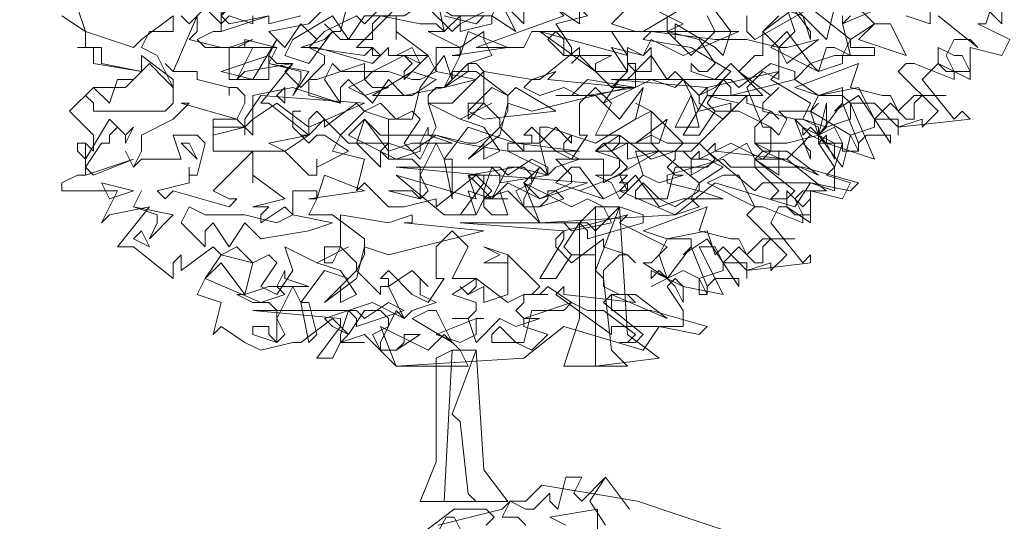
# Model space of a CAD drawing. Header units: millimetres. Extents: x 4234 to 4704, y 1542 to 2004.
# Tile 52 of 256: x 4372.15 to 4384.45, y 1694.51 to 1700.78. Entities that reach past the tile are written whole.
import ezdxf

# ---------------------------------------------------------------- set-up
doc = ezdxf.new("R2010")
doc.units = ezdxf.units.MM
doc.linetypes.add('DASHED', pattern=[19.05, 12.7, -6.35])
doc.layers.add('BOD', color=40, linetype='Continuous')
doc.layers.add('DIMENSIONS', color=7, linetype='Continuous')
pattern_1 = [(90, (3399.144, -158.445), (-8.980256, 8.980256), [2.38125, -15.57926]), (45, (3399.144, -158.445), (-8.980256, 8.980256), [2.38125, -10.31875]), (135, (3399.144, -158.445), (-8.980256, -8.980256), [2.38125, -10.31875])]

# ---------------------------------------------------------------- blocks, each defined once
blk = doc.blocks.new('A$Cf9015526')
at = {"color": 116, "lineweight": 0, "true_color": 0x136734}
for points in [[(1.6655, 3.4865), (1.6655, 3.5532), (1.5323, 3.5309), (1.5767, 3.5087)], [(1.288, 3.4865), (1.2658, 3.5309), (1.2436, 3.5309), (1.1326, 3.3311)], [(1.177, 3.4865), (1.2658, 3.5532), (1.3546, 3.5532), (1.3768, 3.5309), (1.3546, 3.5087)], [(1.4657, 3.5087), (1.4435, 3.5309), (1.3991, 3.5309), (1.4213, 3.5754), (1.4657, 3.5532), (1.4879, 3.5532), (1.5323, 3.5976), (1.5323, 3.5754), (1.5545, 3.5532), (1.5767, 3.642), (1.6211, 3.642), (1.5989, 3.5976), (1.6211, 3.5754), (1.6877, 3.642), (1.7544, 3.5532), (1.6877, 3.642), (1.6433, 3.5754), (1.6877, 3.5087)], [(2.6649, 1.3991), (2.6427, 1.3324), (2.6204, 1.3324), (2.7093, 1.288), (2.6871, 1.2436), (2.5982, 1.2658), (2.5982, 1.177), (2.5094, 1.2214), (2.465, 1.177), (2.5538, 1.0659), (2.576, 1.0882), (2.5982, 1.0659), (2.3984, 1.0437), (2.3984, 1.0215), (2.3984, 1.0659), (2.3318, 1.0659), (2.3095, 1.1104), (2.2651, 1.1104), (2.3318, 0.9549), (2.1985, 0.9993), (2.1985, 1.0215), (2.1763, 0.9993), (2.2207, 0.9327), (2.2207, 0.8661), (2.1541, 0.8883), (2.1097, 0.8217), (1.8876, 0.8883), (1.7766, 0.7995), (1.3991, 0.7773), (1.3102, 0.8661), (1.2436, 0.8439), (1.2658, 0.8661), (1.2214, 0.9105), (1.1104, 0.8217), (1.1104, 0.8439), (1.0215, 0.8217), (0.9771, 0.8217), (0.9105, 0.8883), (0.8883, 0.8661), (0.9105, 0.9549), (0.8217, 0.9771), (0.8439, 1.0215), (0.9105, 1.0882), (0.8883, 1.1104), (0.7995, 1.0437), (0.7995, 1.0659), (0.7773, 1.0882), (0.755, 1.0659), (0.755, 1.0215), (0.644, 1.1104), (0.6218, 1.1104), (0.7106, 1.2214), (0.5774, 1.1992), (0.5552, 1.177), (0.5996, 1.2658), (0.4664, 1.2658), (0.4441, 1.288), (0.4886, 1.3102), (0.5108, 1.3102), (0.5108, 1.3991)], [(1.2214, 3.5087), (1.3991, 3.5532), (1.4213, 3.5754), (1.4657, 3.5754), (1.5101, 3.6198), (1.6433, 3.5976), (1.7766, 3.5754), (1.9098, 3.5309), (2.0431, 3.4865)], [(1.71, 1.3768), (1.7988, 1.3324), (1.7544, 1.3102), (1.821, 1.2436), (1.8876, 1.3102), (1.8654, 1.3546)], [(1.9764, 1.3546), (1.9764, 1.3102), (1.9986, 1.288), (2.1541, 1.3768), (2.2651, 1.288), (2.3318, 1.3324), (2.2873, 1.3768)], [(2.5094, 1.3546), (2.6204, 1.2658), (2.5982, 1.288), (2.5538, 1.288), (2.5316, 1.2436), (2.5538, 1.1992), (2.5538, 1.177), (2.4428, 1.2214), (2.4206, 1.2214), (2.3984, 1.1992), (2.5094, 1.0882), (2.465, 1.0437), (2.465, 1.0659), (2.3984, 1.0437), (2.3318, 1.1104), (2.3095, 1.1104), (2.2873, 1.1548), (2.1763, 1.1326), (2.1541, 1.0882), (2.1763, 1.0215), (2.2429, 1.1104), (2.2873, 0.9993), (2.2873, 0.9771), (2.2429, 0.9771), (2.2429, 0.9993), (2.2207, 1.0437), (2.1763, 1.0215), (2.1985, 0.9993), (2.1541, 1.0215), (2.1319, 0.9993), (2.1541, 1.0215), (2.1097, 1.0659), (2.1319, 1.0659), (2.1541, 1.1104), (2.0431, 1.177), (2.0653, 1.1992), (1.8654, 1.1548), (1.8432, 1.1326), (1.8432, 1.1104), (1.9098, 1.0659), (1.9764, 1.1326), (1.9764, 1.1104), (2.0431, 1.0882), (2.0653, 1.0659), (2.0431, 1.0882), (1.9986, 1.0437), (1.9986, 0.9993), (2.0431, 0.9771), (2.0875, 0.9771), (2.1763, 0.9105), (2.0209, 0.9771), (1.9986, 0.9549), (2.1097, 0.8661), (2.0875, 0.8439), (2.0431, 0.8439), (2.0653, 0.8661), (1.9986, 0.9327), (1.932, 0.9327), (1.9098, 0.9549), (1.7544, 0.9105), (1.7544, 0.8883), (1.8432, 0.8661), (1.7766, 0.8217), (1.7322, 0.8439), (1.6877, 0.8439), (1.6655, 0.8439), (1.6655, 0.8661), (1.6877, 0.8883), (1.7322, 0.8439), (1.7544, 0.8439), (1.7766, 0.9327), (1.8654, 0.9327), (1.8876, 0.9549), (1.8432, 0.9993), (1.821, 0.9771), (1.7766, 0.9771), (1.7988, 0.9993), (1.71, 1.0882), (1.71, 0.9993), (1.7322, 0.9771), (1.6433, 0.9549), (1.6433, 0.9993), (1.5989, 0.9771), (1.5767, 0.9993), (1.5989, 0.9771), (1.6211, 0.9993), (1.6211, 1.0215), (1.5545, 1.0215), (1.5989, 1.1104), (1.5545, 1.1548), (1.5101, 1.1104), (1.5101, 1.0215), (1.5323, 1.0215), (1.4879, 0.9549), (1.4435, 0.9771), (1.3768, 1.0437), (1.3546, 1.0215), (1.3768, 1.0215), (1.3768, 0.9993), (1.3546, 0.9993), (1.3546, 0.9771), (1.288, 1.0437), (1.3102, 1.0882), (1.3102, 1.1326), (1.2214, 1.1992), (1.1548, 1.1992), (1.177, 1.2436), (1.177, 1.2658), (1.1104, 1.2658), (1.1104, 1.1992), (1.0882, 1.2436), (1.0215, 1.177), (1.0215, 1.1992), (1.0437, 1.2214), (1.0215, 1.2436), (0.9993, 1.2436), (1.0882, 1.2436), (0.9993, 1.3102), (0.9993, 1.288), (0.9993, 1.3546)], [(0.9993, 1.3768), (0.8883, 1.2658), (0.9327, 1.2658), (0.9549, 1.2436), (0.9327, 1.2214), (0.7773, 1.2658), (0.755, 1.2658), (0.7328, 1.2658), (0.7995, 1.288), (0.8217, 1.3102), (0.7995, 1.3324), (0.8217, 1.3102), (0.8439, 1.3102), (0.8661, 1.3991)], [(1.0882, 1.3768), (1.1548, 1.3102), (1.177, 1.3324), (1.177, 1.3546), (1.177, 1.3324), (1.2658, 1.3768)], [(2.2651, 1.3546), (2.2429, 1.3324), (2.2651, 1.2436), (2.2207, 1.2658), (2.1985, 1.2658), (2.1763, 1.1992), (2.1541, 1.2214), (2.1097, 1.177), (2.1763, 1.1326), (2.2429, 1.1326), (2.2651, 1.1104), (2.2651, 1.0659), (2.1985, 1.0437), (2.1763, 1.0215), (2.1763, 0.9993), (2.2429, 0.9993), (2.2207, 0.9327), (2.1985, 0.9105), (2.2651, 0.8883), (2.2429, 0.8439), (2.1541, 0.8661), (2.1541, 0.7773), (2.0875, 0.8217), (2.0653, 0.8217), (2.0431, 0.7773), (2.1319, 0.6662), (2.1541, 0.6884), (2.1541, 0.6662), (1.9764, 0.644), (1.9764, 0.6218), (1.9764, 0.6662), (1.9098, 0.6662), (1.8876, 0.7106), (1.8432, 0.7106), (1.9098, 0.5774), (1.7988, 0.5996), (1.7766, 0.6218), (1.7544, 0.5996), (1.7988, 0.533), (1.7988, 0.4886), (1.7322, 0.4886), (1.6877, 0.4219), (1.4657, 0.4886), (1.3546, 0.3997), (0.9993, 0.3775), (0.9105, 0.4664), (0.8439, 0.4441), (0.8661, 0.4664), (0.8217, 0.5108), (0.7328, 0.4441), (0.7106, 0.4441), (0.6218, 0.4219), (0.5774, 0.4441), (0.5108, 0.4886), (0.4886, 0.4664), (0.5108, 0.5552), (0.4441, 0.5774), (0.4664, 0.6218), (0.5108, 0.6884), (0.4886, 0.7106), (0.3997, 0.644), (0.3997, 0.6662), (0.3997, 0.6884), (0.3775, 0.6662), (0.3775, 0.6218), (0.2665, 0.7106), (0.2221, 0.7106), (0.3109, 0.8217), (0.1999, 0.7995), (0.1777, 0.7773), (0.2221, 0.8661), (0.0666, 0.8661), (0.0666, 0.8883), (0.111, 0.9105), (0.1332, 0.9105), (0.1332, 0.9993), (0.1554, 0.9771), (0.1554, 0.9993), (0.1554, 1.0215), (0.0888, 1.0882), (0.1554, 1.1548), (0.2443, 1.1548), (0.2887, 1.1992), (0.1554, 1.2214), (0.1554, 1.2658), (0.111, 1.2658), (0.1332, 1.2658), (0.1332, 1.3102), (0.0666, 1.3546)], [(1.4435, 1.3768), (1.5101, 1.3324), (1.5101, 1.3768)], [(1.6433, 1.3768), (1.5989, 1.3324), (1.6655, 1.3102), (1.4435, 1.3102), (1.4213, 1.288), (1.4657, 1.2436), (1.5989, 1.2436), (1.5545, 1.2214), (1.5545, 1.1992), (1.5989, 1.1548), (1.6433, 1.1992), (1.6433, 1.2214), (1.6655, 1.2214), (1.6655, 1.1548), (1.5989, 1.1548), (1.5101, 1.2436), (1.4879, 1.2214), (1.5101, 1.2436), (1.5101, 1.2658), (1.3991, 1.177), (1.3768, 1.177), (1.3546, 1.1548), (1.3991, 1.1326), (1.4657, 1.1548), (1.5101, 1.1326), (1.5545, 1.1326), (1.6211, 1.0659), (1.6877, 1.1548), (1.6655, 1.0659), (1.5545, 0.9993), (1.4213, 1.0437), (1.3991, 1.0437), (1.3991, 0.9993), (1.3102, 0.9993), (1.3102, 0.9771), (1.3991, 0.9327), (1.3546, 0.8883), (1.3991, 0.8439), (1.4879, 0.8883), (1.4879, 0.9105), (1.4435, 0.9549), (1.5767, 0.9549), (1.5767, 0.9105), (1.5767, 0.8883), (1.7322, 0.9771), (1.8432, 0.8883), (1.9098, 0.9327), (1.8654, 0.9549), (1.8432, 0.9549), (1.821, 0.9549), (1.8432, 0.9771), (1.8432, 0.9549), (1.932, 0.9993), (2.0209, 0.9549), (2.0431, 0.9771), (2.0431, 1.0437), (1.9542, 1.0882), (1.932, 1.0882), (1.9542, 1.1104), (1.8654, 1.1326), (2.0209, 1.1326), (1.932, 1.2214), (1.8876, 1.177), (1.821, 1.1992), (1.821, 1.2214), (1.8432, 1.1992), (1.8654, 1.1992), (1.8876, 1.2214), (1.8432, 1.288), (1.7544, 1.3102), (1.71, 1.3102), (1.6877, 1.3102), (1.7988, 1.3768)], [(1.7544, 1.3546), (1.7544, 1.3102), (1.7766, 1.288), (1.7766, 1.3102), (1.7766, 1.3324), (1.8876, 1.2658), (1.9098, 1.2436), (1.932, 1.3102), (1.8654, 1.3991)], [(2.2207, 1.3768), (2.1985, 1.288), (2.1097, 1.3768), (2.0209, 1.3102), (2.0209, 1.2436), (1.9986, 1.2436), (1.9542, 1.1992), (2.0431, 1.1326), (2.0653, 1.1548), (2.0209, 1.1104), (2.0209, 1.0882), (2.1097, 1.0659), (2.1541, 0.9549), (2.1541, 0.9771), (2.1319, 0.9993), (2.0875, 0.9549), (2.1985, 0.8661), (2.1763, 0.8661), (2.1319, 0.8661), (2.1097, 0.8439), (2.1319, 0.7995), (2.1319, 0.7773), (2.0209, 0.8217), (1.9986, 0.8217), (1.9764, 0.7995), (2.0875, 0.6884), (2.0431, 0.644), (2.0431, 0.6662), (1.9764, 0.644), (1.9098, 0.7106), (1.8876, 0.6884), (1.8654, 0.755), (1.7544, 0.7328), (1.7322, 0.6884), (1.7544, 0.6218), (1.821, 0.7106), (1.8654, 0.5996), (1.8654, 0.5774), (1.8432, 0.5774), (1.8432, 0.6218), (1.7988, 0.644), (1.7544, 0.6218), (1.7766, 0.5996), (1.7544, 0.6218), (1.71, 0.5996), (1.7544, 0.6218), (1.6877, 0.6662), (1.71, 0.6662), (1.7544, 0.7106), (1.6211, 0.7773), (1.6433, 0.7995), (1.4657, 0.755), (1.4435, 0.7328), (1.4435, 0.7106), (1.4879, 0.6662), (1.5767, 0.7328), (1.5767, 0.7106), (1.6433, 0.6884), (1.6655, 0.6662), (1.6433, 0.6884), (1.6211, 0.6884), (1.5767, 0.644), (1.5767, 0.5996), (1.6211, 0.5774), (1.6655, 0.5774), (1.7544, 0.5108), (1.5989, 0.5774), (1.5767, 0.5552), (1.6877, 0.4664), (1.6655, 0.4441), (1.6211, 0.4441), (1.6433, 0.4441), (1.6655, 0.4664), (1.5767, 0.533), (1.5323, 0.533), (1.4879, 0.5552), (1.3546, 0.5108), (1.3546, 0.4886), (1.4213, 0.4664), (1.3768, 0.4219), (1.3324, 0.4441), (1.288, 0.4441), (1.2658, 0.4441), (1.2658, 0.4664), (1.288, 0.4886), (1.3324, 0.4441), (1.3546, 0.4441), (1.3768, 0.533), (1.4657, 0.533), (1.4879, 0.5552), (1.4213, 0.5996), (1.3991, 0.5774), (1.3768, 0.5774), (1.3991, 0.5996), (1.3102, 0.6884), (1.3102, 0.5996), (1.3102, 0.5774), (1.2436, 0.5552), (1.2436, 0.5996), (1.1992, 0.5774), (1.177, 0.5996), (1.1992, 0.5774), (1.2214, 0.5996), (1.2214, 0.6218), (1.1548, 0.6218), (1.1992, 0.7106), (1.1548, 0.755), (1.1104, 0.7106), (1.1104, 0.6218), (1.1326, 0.6218), (1.0882, 0.5552), (1.0437, 0.5774), (0.9771, 0.644), (0.9549, 0.6218), (0.9771, 0.6218), (0.9771, 0.5996), (0.9549, 0.5996), (0.9549, 0.5774), (0.8883, 0.644), (0.9105, 0.6884), (0.9105, 0.7328), (0.8217, 0.7995), (0.755, 0.7995), (0.7773, 0.8439), (0.7773, 0.8661), (0.7106, 0.8661), (0.7106, 0.7995), (0.6884, 0.8217), (0.6218, 0.7773), (0.6218, 0.7995), (0.644, 0.8217), (0.6218, 0.8217), (0.5996, 0.8217), (0.6884, 0.8439), (0.5996, 0.9105), (0.5996, 0.8883), (0.5996, 0.9327), (0.5996, 0.9549), (0.5996, 0.9771), (0.4886, 0.8661), (0.533, 0.8439), (0.5552, 0.8439), (0.533, 0.8217), (0.3775, 0.8661), (0.3553, 0.8439), (0.3331, 0.8661), (0.4219, 0.8883), (0.4219, 0.9105), (0.4219, 0.9327), (0.4219, 0.9105), (0.4441, 0.9105), (0.4664, 0.9993), (0.4441, 1.0215), (0.3775, 1.0215), (0.3997, 0.9549), (0.2887, 0.9549), (0.2665, 0.9327), (0.2443, 0.9771), (0.2665, 0.9327), (0.2887, 0.9771), (0.2887, 1.0215), (0.3775, 1.0659), (0.4219, 1.1104), (0.3997, 1.1104), (0.5552, 1.0659), (0.5774, 1.1104), (0.5774, 1.1326), (0.5552, 1.1548), (0.533, 1.1548), (0.533, 1.1326), (0.533, 1.1548), (0.4441, 1.177), (0.4441, 1.1992), (0.3775, 1.1992), (0.3553, 1.2214), (0.3775, 1.1992), (0.4441, 1.3546), (0.4441, 1.3324), (0.4441, 1.3102), (0.4219, 1.288), (0.5108, 1.2658), (0.533, 1.2658), (0.5996, 1.288), (0.5552, 1.2658), (0.533, 1.2658), (0.533, 1.2436), (0.533, 1.177), (0.644, 1.177), (0.644, 1.2436), (0.6662, 1.2214), (0.7106, 1.2214), (0.6884, 1.1992), (0.7328, 1.1548), (0.7995, 1.2214), (0.7995, 1.2436), (0.755, 1.2658), (0.7773, 1.288), (0.7328, 1.3324), (0.6884, 1.2658), (0.644, 1.3102), (0.755, 1.3324), (0.8217, 1.3991)], [(0.9993, 1.4213), (0.9105, 1.3324), (0.8883, 1.3546), (0.7995, 1.3102), (0.755, 1.2658), (0.9105, 1.2436), (0.9327, 1.2658), (0.9327, 1.2436), (0.9549, 1.2436), (0.9771, 1.2658), (0.9771, 1.2436), (0.9993, 1.2436), (1.0437, 1.2658), (1.0659, 1.2214), (1.0215, 1.2436), (0.9771, 1.2214), (0.9327, 1.1992), (0.9105, 1.177), (0.9327, 1.1548), (0.9771, 1.1548), (0.9105, 1.1326), (0.8661, 1.1548), (0.9105, 1.177), (0.9105, 1.2214), (0.7773, 1.177), (0.755, 1.177), (0.755, 1.1326), (0.8439, 1.1104), (0.7106, 1.1548), (0.5996, 1.1326), (0.5996, 1.0215), (0.5552, 1.0659), (0.4886, 1.0659), (0.4886, 0.9771), (0.6884, 0.9771), (0.755, 0.9105), (0.7773, 0.9105), (0.7773, 0.9549), (0.7773, 0.9327), (0.8661, 0.9771), (0.7995, 1.0215), (0.7773, 1.0215), (0.755, 0.9993), (0.7106, 1.0437), (0.7106, 1.0882), (0.7328, 1.0882), (0.7106, 1.0882), (0.7106, 1.0437), (0.7328, 1.0215), (0.755, 1.0215), (0.7995, 1.0659), (0.8661, 0.9993), (0.9771, 0.9993), (0.9771, 1.0659), (1.0215, 1.0659), (1.0437, 1.0659), (1.0659, 1.1548), (1.1326, 1.2436), (1.1548, 1.177), (1.1548, 1.1992), (1.1326, 1.1548), (1.1104, 1.1548), (1.0882, 1.1326), (1.0882, 1.1104), (1.1548, 1.1104), (1.2436, 1.1992), (1.2214, 1.2214), (1.1992, 1.2214), (1.2658, 1.2436), (1.2436, 1.288), (1.2436, 1.3102), (1.177, 1.2658), (1.0882, 1.3102), (1.1326, 1.3102), (1.1104, 1.4213)], [(1.1326, 1.3546), (1.2214, 1.3324), (1.2436, 1.3546)], [(2.6871, 1.4213), (2.6871, 1.3324), (2.5982, 1.4213)], [(2.4872, 1.3768), (2.4872, 1.3324), (2.4206, 1.3546)], [(2.3984, 1.3991), (2.2429, 1.3324), (2.2429, 1.3546)], [(2.0875, 1.3768), (2.1097, 1.3102), (2.0653, 1.2658), (2.0209, 1.3102), (2.0653, 1.3546)], [(0.7328, 1.3546), (0.644, 1.3324), (0.644, 1.3546)], [(0.5996, 1.3546), (0.5996, 1.3324), (0.533, 1.3546), (0.5108, 1.3324), (0.4664, 1.3768), (0.4219, 1.3324), (0.3997, 1.3546)], [(0.3775, 1.3546), (0.3775, 1.3324), (0.3775, 1.3102), (0.3109, 1.3102), (0.2887, 1.2658), (0.3331, 1.2436), (0.3775, 1.1548), (0.3775, 1.1326), (0.3775, 1.1104), (0.3553, 1.0882), (0.1554, 1.0882), (0.1554, 1.1104), (0.1332, 1.1326), (0.1554, 1.1548), (0.1999, 1.1104), (0.2221, 1.177), (0.2665, 1.177), (0.2887, 1.1992), (0.1777, 1.2214), (0.1777, 1.2658), (0.111, 1.2658), (0.1332, 1.2658), (0.1332, 1.3102), (0.0666, 1.3546)], [(0.111, 1.3768), (0.1332, 1.3102), (0.2665, 1.2658), (0.2887, 1.288), (0.3775, 1.3546)]]:
    blk.add_lwpolyline(points, dxfattribs=at)
for points in [[(1.4435, 1.4435), (1.5323, 1.3546), (1.4435, 1.3324), (1.4879, 1.2658), (1.4879, 1.2436), (1.4657, 1.2436), (1.4657, 1.288), (1.4435, 1.3102), (1.3768, 1.3102), (1.3546, 1.2658), (1.2214, 1.2658), (1.4657, 1.3546), (1.4435, 1.3768), (1.3768, 1.3768), (1.3991, 1.3768), (1.3991, 1.4213), (1.3768, 1.4213), (1.3324, 1.4435), (1.288, 1.4657), (1.3102, 1.5101), (1.3768, 1.4435)], [(0.644, 1.4435), (0.6218, 1.4213), (0.6218, 1.4435), (0.5996, 1.4435), (0.5996, 1.3991), (0.5774, 1.4213), (0.5108, 1.3546), (0.533, 1.3324), (0.644, 1.3546), (0.5108, 1.3102), (0.5108, 1.4213), (0.5108, 1.3991), (0.5108, 1.3768), (0.5108, 1.3546), (0.5774, 1.4657), (0.6218, 1.4435)], [(1.5101, 1.4435), (1.5989, 1.3991), (1.6211, 1.3991), (1.6655, 1.4435), (1.7322, 1.3991), (1.9098, 1.3991), (1.71, 1.3768), (1.5767, 1.3991), (1.5101, 1.4435), (1.4435, 1.3768), (1.3768, 1.3991), (1.3546, 1.3768), (1.3546, 1.3324), (1.288, 1.3991), (1.3102, 1.4657), (1.3546, 1.4213)], [(2.1541, 1.3102), (2.1541, 1.288), (2.1319, 1.3546), (2.0653, 1.3768), (2.0431, 1.4213), (1.9986, 1.4213), (2.1097, 1.4435), (2.0875, 1.3991)], [(1.2658, 1.3546), (1.2658, 1.3324), (1.177, 1.3102), (1.177, 1.3324), (1.177, 1.3546), (1.1326, 1.3102), (1.1104, 1.3324), (1.0659, 1.3324), (0.9549, 1.3546), (0.9327, 1.3324), (0.9327, 1.288), (0.8439, 1.288), (0.8217, 1.3102), (0.755, 1.2214), (0.6884, 1.2436), (0.7106, 1.288), (0.8217, 1.3546), (0.8661, 1.288), (0.9105, 1.3546), (1.0215, 1.3546), (1.0882, 1.3991), (1.1548, 1.3546)], [(1.2658, 1.3546), (1.288, 1.3991), (1.3324, 1.3102)], [(2.4206, 1.2436), (2.2873, 1.288), (2.3318, 1.3324), (2.3762, 1.3324)], [(1.1548, 1.2436), (1.177, 1.2436), (1.1992, 1.3102), (1.3102, 1.2658)], [(1.7988, 1.2436), (1.71, 1.288), (1.6877, 1.2436), (1.5989, 1.2658), (1.6433, 1.1992), (1.6211, 1.1992), (1.5545, 1.1992), (1.3991, 1.3102), (1.6433, 1.2436), (1.5989, 1.3102), (1.6877, 1.3102), (1.9542, 1.3102)], [(1.9764, 1.288), (2.0653, 1.2658), (2.0875, 1.2658), (2.1763, 1.288), (2.0875, 1.2214), (2.0653, 1.2658), (2.0653, 1.177), (2.0209, 1.1992), (1.9764, 1.1548), (2.0209, 1.0437), (2.0431, 1.0437), (2.0653, 1.0215), (2.0875, 1.0659), (2.0653, 1.0882), (2.1541, 1.0882), (2.1763, 1.1104), (2.1541, 1.0882), (2.2651, 1.0215), (2.2429, 0.9327), (2.1763, 1.0215), (2.0875, 0.9993), (2.0653, 0.9993), (2.0209, 0.9993), (1.9986, 0.9993), (2.0209, 0.9771), (2.0653, 0.9771), (2.0653, 0.9105), (1.9986, 0.9549), (1.9764, 0.9993), (1.821, 0.9105), (1.821, 0.9549), (1.7988, 0.9771), (1.6655, 0.9771), (1.6877, 0.9105), (1.6433, 0.8661), (1.6211, 0.9105), (1.6433, 0.9327), (1.5989, 0.9771), (1.5545, 0.9771), (1.5767, 0.9993), (1.6655, 0.9993), (1.71, 1.0215), (1.7544, 0.9993), (1.8432, 0.9993), (1.932, 1.0882), (1.932, 1.1104), (1.8432, 1.0882), (1.7988, 1.177), (1.7766, 1.1548), (1.71, 1.177), (1.5767, 1.1104), (1.6211, 1.177), (1.6433, 1.177), (1.71, 1.2436), (1.7544, 1.177), (1.7766, 1.1992), (1.8432, 1.1326), (1.8876, 1.1548), (1.932, 1.1992), (1.821, 1.2658), (1.6877, 1.288), (1.71, 1.3102), (1.8876, 1.288)], [(2.0875, 1.3102), (2.1541, 1.2214), (2.2207, 1.2436), (2.2429, 1.2436), (2.2651, 1.288), (2.2651, 1.2658), (2.3318, 1.2658), (2.3318, 1.2436), (2.2429, 1.2436), (2.2429, 1.2214), (2.1763, 1.1992), (2.0431, 1.2658)], [(0.5108, 1.1992), (0.644, 1.2436), (0.6662, 1.288), (0.5996, 1.177)], [(0.5774, 1.2658), (0.5774, 1.288), (0.6662, 1.2658)], [(0.755, 1.1992), (0.7106, 1.1326), (0.7328, 1.177), (0.7328, 1.1992), (0.644, 1.2214), (0.6662, 1.2658), (0.644, 1.2214)], [(1.71, 1.2658), (1.71, 1.1992), (1.6655, 1.1992), (1.6433, 1.2214), (1.6433, 1.2658), (1.6877, 1.2436)], [(2.576, 1.2436), (2.5982, 1.1992), (2.5316, 1.1992), (2.5094, 1.2214), (2.5094, 1.2658), (2.5538, 1.2436)], [(0.3775, 1.1548), (0.3553, 1.177), (0.3109, 1.2214), (0.2887, 1.1992), (0.2887, 1.2436), (0.3775, 1.177)], [(0.9771, 1.1992), (1.0437, 1.177), (1.0659, 1.177), (1.1104, 1.1992), (1.2214, 1.177), (1.1326, 1.1548), (1.0215, 1.1326), (0.9771, 1.177), (0.9327, 1.1104), (0.8661, 1.177), (0.8439, 1.1548), (0.8439, 1.1104), (0.7995, 1.177), (0.8217, 1.2214), (0.8439, 1.1992)], [(1.1326, 1.1548), (1.1992, 1.2214), (1.1992, 1.1992)], [(2.1097, 1.177), (1.932, 1.1326), (1.932, 1.1548), (1.9098, 1.177), (1.8654, 1.1104), (1.8876, 1.0882), (1.9542, 1.0882), (1.8876, 1.0882), (1.8432, 1.0215), (1.7988, 1.0215), (1.8654, 1.1326), (1.8654, 1.1548), (1.5989, 1.177), (1.932, 1.177), (1.9542, 1.1548), (2.0431, 1.2214), (2.1097, 1.1992)], [(2.354, 1.1326), (2.3762, 1.1326), (2.3984, 1.0882), (2.4428, 1.1326), (2.5316, 1.1326), (2.465, 1.1326), (2.4428, 1.1104), (2.4428, 1.0659), (2.4206, 1.0659), (2.3762, 1.1104), (2.3318, 1.0659), (2.3762, 0.9993), (2.3762, 1.0215), (2.3095, 1.0215), (2.2873, 0.9993), (2.2873, 0.9771), (2.2651, 1.0215), (2.3318, 1.0437), (2.3318, 1.0659), (2.2873, 1.1326), (2.2207, 1.0882), (2.2429, 1.1104), (2.2429, 1.1548), (2.1763, 1.1326), (2.1097, 1.1548), (2.2873, 1.2214), (2.2651, 1.1548)], [(1.0437, 1.1326), (0.9327, 1.1326), (1.0437, 1.1992), (1.1104, 1.177)], [(1.4213, 1.177), (1.6433, 1.1548), (1.3768, 1.0882), (1.3102, 1.1104), (1.288, 1.0215), (1.1992, 0.9549), (1.288, 1.0437), (1.288, 1.0659), (1.2436, 1.1104), (1.1992, 1.0659), (1.1992, 1.1104), (1.2436, 1.1104), (1.2436, 1.1992), (1.3768, 1.177), (1.4435, 1.1992)], [(0.6884, 1.1104), (0.6662, 1.1326), (0.6884, 1.1548)], [(1.3324, 1.1548), (1.4435, 1.0882), (1.2436, 1.0659), (1.1992, 1.0882), (1.2658, 1.1548), (1.3102, 1.1326)], [(1.5323, 1.1326), (1.4435, 1.1326), (1.4879, 1.1326), (1.5323, 1.177), (1.6655, 1.1548)], [(0.755, 1.0437), (0.6662, 1.1104), (0.5996, 1.0659), (0.5774, 1.0437), (0.5774, 1.0215), (0.5774, 1.0437), (0.4886, 1.0215), (0.4886, 1.0437), (0.5774, 1.0437), (0.5774, 1.0659), (0.6218, 1.1326), (0.9105, 1.1104)], [(1.7766, 1.0437), (1.821, 1.1326), (1.8432, 1.0437)], [(1.0437, 1.0882), (1.0659, 1.0659), (1.0215, 0.9993), (1.0659, 0.9549), (1.1104, 1.0437), (1.0882, 1.1104), (1.177, 1.0659), (1.2658, 1.1104), (1.177, 1.0659), (1.2436, 1.0437), (1.288, 0.9771), (1.2436, 0.9549), (1.2436, 0.9993), (1.2658, 1.0215), (1.1992, 1.0437), (1.1326, 0.9549), (1.1548, 0.9549), (1.1548, 0.8439), (1.1326, 0.9549), (1.1104, 0.9993), (1.0659, 0.9105), (1.0882, 0.8661), (1.0659, 0.8439), (0.9771, 0.8661), (0.9993, 0.8661), (1.0437, 0.8661), (1.0659, 0.8439), (1.0659, 0.9327), (1.0437, 0.9549), (0.9771, 0.9549), (0.9549, 0.9771), (0.9771, 0.9549), (0.9771, 1.0659), (0.9105, 1.0882), (0.9549, 1.1104), (0.9993, 1.0659)], [(1.71, 1.0659), (1.71, 1.0882), (1.6655, 1.0659), (1.71, 1.0882), (1.6655, 1.1104), (1.71, 1.0882)], [(2.1763, 1.0437), (2.1319, 1.0659), (2.1985, 1.0437), (2.1985, 1.1104), (2.1763, 1.0215)], [(0.2665, 1.0437), (0.2443, 0.9993), (0.2443, 1.0215), (0.2221, 1.0437), (0.1999, 1.0215), (0.1999, 0.9993), (0.1777, 0.9993), (0.1332, 0.9327), (0.1554, 0.9105), (0.2665, 0.9549), (0.1332, 0.9105), (0.1332, 0.9993), (0.111, 0.9993), (0.111, 0.9771), (0.1332, 0.9549), (0.1999, 1.0659), (0.2443, 1.0215)], [(0.9105, 1.0659), (0.9771, 0.9771), (1.0437, 0.9993), (1.0659, 0.9993), (1.0882, 1.0437), (1.0882, 1.0215), (1.1548, 0.9993), (1.0659, 0.9993), (1.0659, 0.9771), (0.9993, 0.9549), (0.8661, 1.0215)], [(1.1104, 1.0215), (1.1992, 0.9993), (1.2214, 0.9993), (1.2658, 1.0215), (1.3324, 0.9993), (1.5101, 0.9771), (1.3102, 0.9771), (1.177, 0.9993), (1.1104, 1.0215), (1.0437, 0.9771), (0.9771, 0.9993), (0.9549, 0.9771), (0.9549, 0.9327), (0.8883, 0.9993), (0.9105, 1.0659), (0.9549, 1.0215)], [(1.4879, 1.0215), (1.4657, 0.9993), (1.4657, 0.9771), (1.5101, 0.9549), (1.4435, 0.9327), (1.4213, 0.9105), (1.3991, 0.9993), (1.4435, 1.0437), (1.4879, 0.9993)], [(1.6655, 0.9993), (1.7544, 1.0659), (1.7322, 0.9993)], [(2.2207, 0.9549), (2.1985, 0.9993), (2.1541, 1.0437), (2.1319, 1.0215), (2.1319, 1.0437), (2.2207, 0.9993)], [(0.6884, 0.9771), (0.644, 0.9993), (0.755, 1.0215)], [(1.7766, 0.9771), (1.821, 0.9771), (1.7766, 0.9771), (1.7766, 0.9549), (1.7544, 0.9327), (1.7766, 0.9105), (1.7988, 0.9105), (1.7322, 0.8883), (1.6877, 0.9105), (1.6211, 0.8439), (1.5989, 0.8883), (1.5545, 0.9105), (1.5989, 0.9105), (1.6211, 0.9327), (1.6211, 0.9549), (1.5545, 0.9771), (1.6211, 1.0215), (1.71, 0.9549)], [(0.4441, 0.9549), (0.3997, 0.9993), (0.4219, 0.9993)], [(2.0875, 0.9549), (2.0653, 0.9549), (2.0209, 0.9549), (1.9986, 0.9549), (1.9986, 0.9327), (2.1319, 0.9327), (2.2873, 0.8883), (2.2651, 0.8661), (2.1541, 0.8883), (2.0209, 0.8883), (1.9986, 0.8661), (1.8654, 0.9771), (1.8876, 0.9993), (1.8876, 0.9771)], [(1.4213, 0.9105), (1.288, 0.8883), (1.288, 0.9105), (1.2658, 0.9327), (1.2436, 0.8661), (1.2436, 0.8439), (1.3102, 0.8439), (1.2436, 0.8439), (1.2214, 0.7995), (1.177, 0.7995), (1.2436, 0.8883), (1.2436, 0.9105), (0.9993, 0.9327), (1.288, 0.9327), (1.3102, 0.9105), (1.3768, 0.9549), (1.4213, 0.9327)], [(0.755, 0.8439), (0.7773, 0.8439), (0.7995, 0.9105), (0.9105, 0.8661)], [(1.3991, 0.8439), (1.3102, 0.8883), (1.2658, 0.8439), (1.1992, 0.8661), (1.2214, 0.7995), (1.1326, 0.7995), (0.9993, 0.9105), (1.2214, 0.8439), (1.1992, 0.9105), (1.2658, 0.9105), (1.5323, 0.8883)], [(1.3991, 0.9327), (1.3546, 0.8439), (1.3546, 0.8217), (1.3991, 0.8217), (1.4213, 0.8439), (1.4213, 0.8661), (1.4435, 0.8661), (1.4657, 0.8439), (1.3991, 0.8217), (1.3546, 0.8217), (1.3324, 0.8661), (1.3768, 0.8883), (1.3768, 0.9105), (1.3546, 0.9327), (1.3102, 0.9327), (1.2658, 0.8439), (1.2214, 0.8883), (1.1992, 0.9105), (1.3324, 0.9327), (1.4213, 0.9105)], [(1.5767, 0.8439), (1.4435, 0.8883), (1.4879, 0.9327), (1.5101, 0.9327)], [(1.6433, 0.9105), (1.6211, 0.8883), (1.6433, 0.8883), (1.6433, 0.8661), (1.6211, 0.8661), (1.5767, 0.8439), (1.5101, 0.8661), (1.6211, 0.9105)], [(1.6655, 0.9105), (1.7322, 0.8217), (1.7988, 0.8439), (1.821, 0.8439), (1.8432, 0.8883), (1.8432, 0.8661), (1.9098, 0.8439), (1.821, 0.8439), (1.8432, 0.8217), (1.7766, 0.7995), (1.6211, 0.8661)], [(1.9986, 0.8217), (1.8654, 0.8883), (1.9098, 0.9105), (1.9542, 0.9105)], [(0.1999, 0.8439), (0.1777, 0.8883), (0.2665, 0.8661)], [(1.5323, 0.8439), (1.5767, 0.8217), (1.5989, 0.7773), (1.4879, 0.755), (1.4657, 0.7773), (1.4435, 0.7773), (1.3991, 0.7773), (1.3546, 0.8883), (1.4879, 0.8217)], [(0.3775, 0.7995), (0.3109, 0.7328), (0.3331, 0.7773), (0.3331, 0.7995), (0.2665, 0.8217), (0.2887, 0.8661), (0.2665, 0.8217)], [(1.288, 0.8661), (1.3102, 0.7995), (1.2658, 0.7995), (1.2436, 0.8217), (1.2436, 0.8661), (1.2658, 0.8439)], [(2.1541, 0.8439), (2.1541, 0.7995), (2.1097, 0.7995), (2.0875, 0.8217), (2.0875, 0.8661), (2.1319, 0.8217)], [(0.5774, 0.7995), (0.6662, 0.7773), (0.7106, 0.7995), (0.8217, 0.7773), (0.755, 0.755), (0.6218, 0.7328), (0.5774, 0.7773), (0.533, 0.7106), (0.4886, 0.7773), (0.4664, 0.755), (0.4664, 0.7106), (0.3997, 0.7773), (0.4219, 0.8217), (0.4664, 0.7995)], [(1.0215, 0.7773), (1.2436, 0.755), (0.9771, 0.6884), (0.9105, 0.7106), (0.8883, 0.6218), (0.7995, 0.5552), (0.8883, 0.644), (0.8883, 0.6662), (0.8439, 0.7106), (0.8217, 0.6662), (0.7995, 0.6662), (0.7995, 0.7106), (0.8439, 0.7106), (0.8439, 0.7995), (0.9771, 0.7773), (1.0437, 0.7995), (1.0437, 0.7773)], [(1.6877, 0.7773), (1.5323, 0.7328), (1.5323, 0.755), (1.5101, 0.7773), (1.4657, 0.7106), (1.4879, 0.6884), (1.5545, 0.6884), (1.4879, 0.6884), (1.4435, 0.6218), (1.3991, 0.6218), (1.4657, 0.7328), (1.4657, 0.755), (1.177, 0.7773), (1.5323, 0.7773), (1.5545, 0.755), (1.6211, 0.8217), (1.6877, 0.7995)], [(1.5545, 0.644), (1.5767, 0.6218), (1.5989, 0.4219), (1.6433, 0.3775), (1.5101, 0.3775), (1.4657, 0.3775), (1.5101, 0.5108), (1.5101, 0.7773), (1.5545, 0.8217), (1.6211, 0.8217)], [(1.7322, 0.3997), (1.5545, 0.3775), (1.5545, 0.8217), (1.6211, 0.8217), (1.6433, 0.4664)], [(1.932, 0.7328), (1.9542, 0.7328), (1.9764, 0.6884), (2.0209, 0.7328), (2.1097, 0.7328), (2.0431, 0.7328), (2.0209, 0.7106), (2.0209, 0.6662), (1.9986, 0.6662), (1.9542, 0.7106), (1.9098, 0.6662), (1.9542, 0.5996), (1.9542, 0.6218), (1.8876, 0.6218), (1.8654, 0.5996), (1.8654, 0.5774), (1.8432, 0.6218), (1.9098, 0.644), (1.9098, 0.6662), (1.8654, 0.7328), (1.7988, 0.6884), (1.821, 0.7106), (1.821, 0.7328), (1.7544, 0.7328), (1.6877, 0.755), (1.8654, 0.8217), (1.8432, 0.755)], [(0.3109, 0.7106), (0.2665, 0.7328), (0.2887, 0.755)], [(0.644, 0.6884), (0.6662, 0.6662), (0.6218, 0.5996), (0.6662, 0.5774), (0.7106, 0.644), (0.6884, 0.7106), (0.7773, 0.6662), (0.8661, 0.7106), (0.7773, 0.6662), (0.8439, 0.644), (0.8883, 0.5774), (0.8439, 0.5552), (0.8439, 0.5996), (0.8661, 0.6218), (0.7995, 0.644), (0.7328, 0.5552), (0.755, 0.5552), (0.7773, 0.4664), (0.755, 0.4441), (0.7328, 0.5552), (0.7106, 0.5996), (0.6662, 0.5108), (0.6884, 0.4664), (0.6662, 0.4441), (0.5996, 0.4664), (0.5996, 0.4886), (0.644, 0.4886), (0.644, 0.4664), (0.6662, 0.4441), (0.6662, 0.533), (0.644, 0.5552), (0.5996, 0.5552), (0.5552, 0.5774), (0.5774, 0.5774), (0.5996, 0.6662), (0.5108, 0.6884), (0.5552, 0.7106), (0.5996, 0.6662)], [(1.3102, 0.6662), (1.2436, 0.6662), (1.288, 0.6884), (1.2436, 0.7106), (1.3102, 0.6884)], [(0.5108, 0.6662), (0.5774, 0.5774), (0.644, 0.5996), (0.6662, 0.5996), (0.6884, 0.644), (0.6884, 0.6218), (0.755, 0.5996), (0.6662, 0.5996), (0.6884, 0.5774), (0.6218, 0.5552), (0.4664, 0.6218)], [(1.0659, 0.6218), (1.0659, 0.5996), (1.0659, 0.5774), (1.1104, 0.5552), (1.0437, 0.533), (1.0215, 0.5108), (0.9771, 0.5996), (1.0437, 0.644), (1.0882, 0.5996)], [(1.7988, 0.5552), (1.7766, 0.5996), (1.7322, 0.644), (1.71, 0.6218), (1.71, 0.644), (1.7988, 0.5996)], [(1.3546, 0.5774), (1.4213, 0.5774), (1.3546, 0.5774), (1.3546, 0.5552), (1.3324, 0.533), (1.3546, 0.5108), (1.3991, 0.5108), (1.3324, 0.4886), (1.288, 0.5108), (1.2214, 0.4441), (1.1992, 0.5108), (1.1548, 0.5108), (1.1992, 0.5108), (1.2214, 0.533), (1.2214, 0.5552), (1.1548, 0.5774), (1.2214, 0.6218), (1.3102, 0.5552)], [(1.6655, 0.5552), (1.6433, 0.5774), (1.5989, 0.5774), (1.5989, 0.5552), (1.5989, 0.533), (1.71, 0.533), (1.8654, 0.4886), (1.8432, 0.4664), (1.7322, 0.4886), (1.5989, 0.4886), (1.5989, 0.4664), (1.4435, 0.5774), (1.4657, 0.5996), (1.4657, 0.5774)], [(1.0215, 0.533), (0.8883, 0.4886), (0.8883, 0.5108), (0.8661, 0.533), (0.8439, 0.4664), (0.8439, 0.4441), (0.9105, 0.4441), (0.8439, 0.4441), (0.8217, 0.3997), (0.7773, 0.3997), (0.8439, 0.4886), (0.8439, 0.5108), (0.5996, 0.533), (0.8883, 0.533), (0.9105, 0.5108), (0.9771, 0.5552)], [(0.9993, 0.533), (0.9549, 0.4441), (0.9549, 0.4219), (0.9993, 0.4219), (1.0215, 0.4441), (1.0215, 0.4664), (1.0437, 0.4664), (1.0659, 0.4664), (0.9993, 0.4219), (0.9549, 0.4219), (0.9327, 0.4664), (0.9771, 0.4886), (0.9771, 0.5108), (0.9549, 0.533), (0.9105, 0.533), (0.8661, 0.4664), (0.8217, 0.4886), (0.7995, 0.5108), (0.9327, 0.5552), (1.0215, 0.5108)], [(1.1548, 0.4441), (1.0437, 0.5108), (1.0882, 0.533), (1.1104, 0.533)], [(1.2214, 0.5108), (1.2214, 0.4886), (1.2214, 0.4664), (1.177, 0.4441), (1.1104, 0.4664), (1.2214, 0.5108), (1.2436, 0.5108)]]:
    blk.add_lwpolyline(points, close=True, dxfattribs=at)
at = {"color": 97, "lineweight": 0, "true_color": 0x397239}
blk.add_lwpolyline([(1.1326, 0.4664), (1.177, 0.4219), (1.1992, 0.3775), (1.0659, 0.3775), (1.0437, 0.3775), (0.9993, 0.3775), (0.9549, 0.4886), (1.0882, 0.4219)], close=True, dxfattribs=at)
at = {"color": 32, "lineweight": 0, "true_color": 0xb85b00}
blk.add_lwpolyline([(1.1548, 0.2443), (1.177, 0.2221), (1.1992, 0.0222), (1.2214, 0), (1.1104, 0), (1.0659, 0), (1.1104, 0.111), (1.1104, 0.3997), (1.1548, 0.4219), (1.2214, 0.4219)], close=True, dxfattribs=at)
at = {"color": 47, "lineweight": 0, "true_color": 0x727239}
blk.add_lwpolyline([(1.3102, 0), (1.1326, 0), (1.1548, 0.4219), (1.2214, 0.4219), (1.2436, 0.0888)], close=True, dxfattribs=at)

msp = doc.modelspace()

# ---------------------------------------------------------------- hatches: boundary and pattern name
at = {"layer": 'DIMENSIONS'}
h = msp.add_hatch(dxfattribs=at)
h.set_pattern_fill('GRASS', color=256, scale=0.5)
h.set_pattern_definition(pattern_1)
h.paths.add_polyline_path([(4417.642, 1844.325), (4423.295, 1838.251), (4434.997, 1847.63), (4469.633, 1855.411), (4513.149, 1877.657), (4531.91, 1892.866), (4546.887, 1910.457), (4556.576, 1922.748), (4577.553, 1933.381), (4592.745, 1936.647), (4614.987, 1937.27), (4624.025, 1937.27), (4633.352, 1938.711), (4636.398, 1940.231), (4631.843, 1952.387, 0.161807)])
h.paths.add_polyline_path([(4631.843, 1952.387), (4629.875, 1957.638), (4629.402, 1957.362), (4621.324, 1958.355), (4615.855, 1959.613), (4597.306, 1970.684), (4571.563, 1964.436), (4571.563, 1952.35), (4556.657, 1951.293), (4533.205, 1949.701), (4514.014, 1931.759), (4500.094, 1928.388), (4467.514, 1910.265), (4457.649, 1889.768), (4440.095, 1876.858), (4418.61, 1858.458), (4410.164, 1852.361), (4417.642, 1844.325, -0.161807)])
h.paths.add_polyline_path([(4548.079, 1916.6), (4552.857, 1929.938), (4546.693, 1932.146), (4541.915, 1918.808)], flags=24)
h.paths.add_polyline_path([(4503.056, 1883.274), (4507.833, 1896.612), (4501.67, 1898.82), (4496.892, 1885.482)], flags=24)
h.paths.add_polyline_path([(4451.737, 1857.409), (4456.514, 1870.747), (4450.351, 1872.954), (4445.573, 1859.617)], flags=24)
h.paths.add_polyline_path([(4412.993, 1854.337), (4417.077, 1849.949), (4419.339, 1852.055), (4415.256, 1856.442)], flags=24)
h.paths.add_polyline_path([(4596.347, 1950.181), (4601.125, 1963.518), (4594.961, 1965.726), (4590.184, 1952.389)], flags=24)
h.paths.add_polyline_path([(4509.799, 1914.44), (4520.772, 1919.976), (4517.122, 1927.21), (4506.149, 1921.675)], flags=24)
h.paths.add_polyline_path([(4321.655, 1898.427), (4326.034, 1896.392), (4327.337, 1899.195), (4322.958, 1901.23)], flags=9)
h.paths.add_polyline_path([(4333.436, 1891.996), (4338.276, 1888.46), (4340.1, 1890.956), (4335.26, 1894.492)], flags=9)
h.paths.add_polyline_path([(4351.195, 1875.643), (4355.521, 1871.494), (4357.661, 1873.726), (4353.334, 1877.874)], flags=9)
h.paths.add_polyline_path([(4373.922, 1853.781), (4378.272, 1849.657), (4380.399, 1851.901), (4376.049, 1856.024)], flags=9)
h.paths.add_polyline_path([(4389.205, 1846.109), (4392.546, 1849.595), (4390.314, 1851.734), (4386.973, 1848.248)], flags=9)
h.paths.add_polyline_path([(4407.974, 1825.893), (4411.638, 1829.038), (4409.624, 1831.383), (4405.961, 1828.238)], flags=9)
h.paths.add_polyline_path([(4405.697, 1823.188), (4408.835, 1819.518), (4411.185, 1821.527), (4408.046, 1825.197)], flags=9)
h.paths.add_polyline_path([(4412.076, 1813.536), (4414.857, 1808.226), (4417.596, 1809.66), (4414.815, 1814.97)], flags=9)
h.paths.add_polyline_path([(4306.063, 1735.531), (4308.37, 1742.308), (4305.444, 1743.304), (4303.137, 1736.527)], flags=9)
h.paths.add_polyline_path([(4289.124, 1902.077), (4295.062, 1902.894), (4294.64, 1905.956), (4288.702, 1905.139)], flags=9)
h.paths.add_polyline_path([(4305.67, 1902.469), (4311.525, 1901.187), (4312.186, 1904.206), (4306.331, 1905.488)], flags=9)
h.paths.add_polyline_path([(4434.212, 1813.221), (4438.6, 1817.304), (4436.494, 1819.567), (4432.106, 1815.483)], flags=9)
h.paths.add_polyline_path([(4381.102, 1865.727), (4385.185, 1861.34), (4387.448, 1863.446), (4383.365, 1867.833)], flags=9)
h.paths.add_polyline_path([(4421.978, 1821.805), (4426.062, 1817.417), (4428.324, 1819.523), (4424.241, 1823.911)], flags=9)
h.paths.add_polyline_path([(4410.395, 1823.868), (4413.93, 1827.157), (4411.824, 1829.42), (4408.289, 1826.131)], flags=9)
h.paths.add_polyline_path([(4387.391, 1817.486), (4392.169, 1830.823), (4386.005, 1833.031), (4381.227, 1819.694)], flags=9)
h.paths.add_polyline_path([(4347.973, 1750.06), (4352.75, 1763.397), (4346.587, 1765.605), (4341.809, 1752.268)], flags=9)
h.paths.add_polyline_path([(4341.432, 1678.315), (4346.21, 1691.652), (4340.046, 1693.86), (4335.269, 1680.523)], flags=9)
h.paths.add_polyline_path([(4323.367, 1583.702), (4328.145, 1597.039), (4321.981, 1599.247), (4317.204, 1585.909)], flags=9)
h.paths.add_polyline_path([(4335.365, 1700.446), (4339.979, 1713.328), (4330.825, 1716.607), (4326.211, 1703.726)], flags=9)
h.paths.add_polyline_path([(4396.179, 1839.031), (4404.655, 1830.211), (4406.861, 1832.33), (4398.385, 1841.151)], flags=9)
h.paths.add_polyline_path([(4396.433, 1860.296), (4402.629, 1853.776), (4403.712, 1854.806), (4397.517, 1861.325)], flags=9)
h.paths.add_polyline_path([(4349.014, 1900.377), (4363.585, 1891.161), (4365.102, 1893.559), (4350.531, 1902.776)], flags=9)
h.paths.add_polyline_path([(4438.666, 1769.752), (4437.611, 1764.115), (4441.328, 1763.419), (4442.383, 1769.056)], flags=9)
h.paths.add_polyline_path([(4432.339, 1775.082), (4431.592, 1769.395), (4435.341, 1768.902), (4436.089, 1774.588)], flags=9)
h.paths.add_polyline_path([(4446.576, 1765.01), (4445.473, 1759.382), (4449.184, 1758.654), (4450.287, 1764.282)], flags=9)
h.paths.add_polyline_path([(4333.28, 1902.136), (4338.08, 1900.158), (4339.521, 1903.654), (4334.722, 1905.632)], flags=9)
h.paths.add_polyline_path([(4335.517, 1907.037), (4340.858, 1904.947), (4342.235, 1908.469), (4336.895, 1910.559)], flags=9)
h.paths.add_polyline_path([(4338.313, 1912.555), (4343.753, 1910.74), (4344.95, 1914.327), (4339.509, 1916.142)], flags=9)
h.paths.add_polyline_path([(4390.585, 1863.01), (4393.613, 1859.818), (4396.592, 1862.643), (4393.563, 1865.836)], flags=9)
h.paths.add_polyline_path([(4431.119, 1819.228), (4434.15, 1816.033), (4437.129, 1818.858), (4434.097, 1822.054)], flags=9)
h.paths.add_polyline_path([(4421.135, 1830.165), (4424.164, 1826.973), (4427.142, 1829.798), (4424.114, 1832.991)], flags=9)
h.paths.add_polyline_path([(4410.884, 1841.214), (4413.913, 1838.022), (4416.891, 1840.847), (4413.863, 1844.04)], flags=9)
h.paths.add_polyline_path([(4400.588, 1852.195), (4403.617, 1849.002), (4406.596, 1851.828), (4403.567, 1855.02)], flags=9)
h.paths.add_polyline_path([(4378.865, 1874.762), (4381.896, 1871.566), (4384.875, 1874.392), (4381.843, 1877.588)], flags=9)
h = msp.add_hatch(dxfattribs=at)
h.set_pattern_fill('GRASS', color=256, scale=0.5)
h.set_pattern_definition(pattern_1)
h.paths.add_polyline_path([(4408.862, 1832.2), (4393.775, 1848.471), (4381.611, 1830.922), (4363.601, 1808.702), (4358.367, 1803.397), (4341.885, 1775.147), (4339.648, 1751.088), (4324.492, 1725.327), (4322.615, 1687.402), (4321.49, 1659.197), (4314.617, 1611.703), (4291.924, 1588.609), (4316.189, 1573.325, -0.136079)])
h.paths.add_polyline_path([(4392.753, 1820.406), (4397.531, 1833.743), (4391.367, 1835.951), (4386.589, 1822.614)], flags=24)
h.paths.add_polyline_path([(4353.335, 1752.98), (4358.112, 1766.317), (4351.949, 1768.525), (4347.171, 1755.188)], flags=24)
h.paths.add_polyline_path([(4340.727, 1703.367), (4345.341, 1716.248), (4336.187, 1719.527), (4331.573, 1706.646)], flags=24)
h = msp.add_hatch(dxfattribs=at)
h.set_pattern_fill('GRASS', color=256, scale=0.5)
h.set_pattern_definition(pattern_1)
h.paths.add_polyline_path([(4310.827, 1570.405, -0.136079), (4403.5, 1829.279), (4388.413, 1845.551), (4376.249, 1828.002), (4358.239, 1805.782), (4353.005, 1800.476), (4336.523, 1772.227), (4334.286, 1748.168), (4319.13, 1722.407), (4317.253, 1684.482), (4316.128, 1656.277), (4309.255, 1608.783), (4286.562, 1585.689)])
h.paths.add_polyline_path([(4386.925, 1816.184), (4392.635, 1832.125), (4386.471, 1834.333), (4380.761, 1818.392)], flags=24)
h.paths.add_polyline_path([(4335.454, 1700.695), (4339.956, 1713.262), (4330.801, 1716.541), (4326.3, 1703.974)], flags=24)

# ---------------------------------------------------------------- linework, layer by layer
at = {"layer": 'DIMENSIONS', "linetype": 'DASHED', "lineweight": 5}
msp.add_arc((4823.953, 1532.739), 514.506, 144.78227, 175.80174, dxfattribs=at)

# ---------------------------------------------------------------- block references
at = {"layer": 'BOD', "xscale": 4.480026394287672, "yscale": 4.480026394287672, "zscale": 4.480026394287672}
for p in [(4372.38, 1694.758, 480.917), (4371.909, 1678.747, 480.917)]:
    msp.add_blockref('A$Cf9015526', p, dxfattribs=at)

doc.saveas('drawing.dxf')
